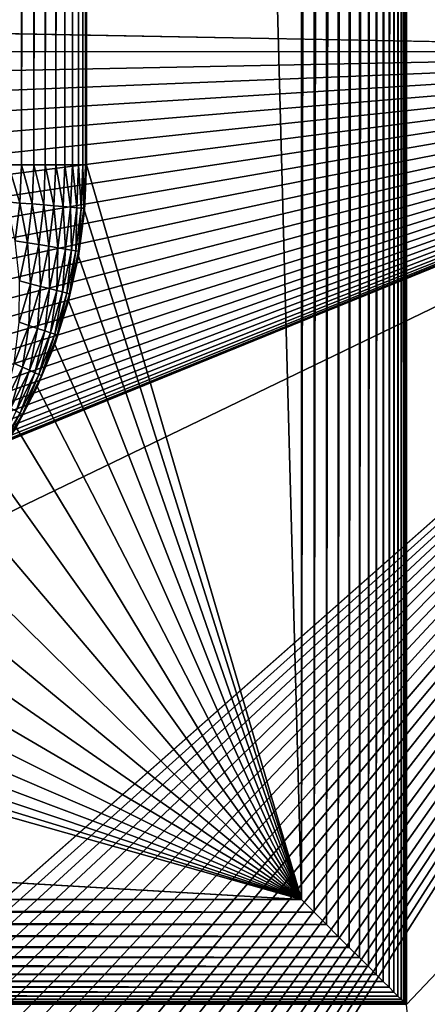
# Model space of a CAD drawing. Extents: x -255 to 255, y -598 to 598.
# Tile 78 of 201: x 230.44 to 238.2, y -282.44 to -263.69. Entities that reach past the tile are written whole.
import ezdxf

# ---------------------------------------------------------------- set-up
doc = ezdxf.new("R2010")
doc.units = 0
doc.header["$LTSCALE"] = 21.359881
for name, color, linetype in [('1', 7, 'CONTINUOUS'), ('101', 7, 'CONTINUOUS'), ('102', 7, 'CONTINUOUS'), ('107', 7, 'CONTINUOUS'), ('114', 7, 'CONTINUOUS'), ('137', 7, 'CONTINUOUS'), ('138', 7, 'CONTINUOUS'), ('141', 7, 'CONTINUOUS'), ('142', 7, 'CONTINUOUS'), ('2', 7, 'CONTINUOUS')]:
    doc.layers.add(name, color=color, linetype=linetype)

msp = doc.modelspace()

# ---------------------------------------------------------------- linework, layer by layer
at = {"layer": '1', "color": 7, "linetype": 'CONTINUOUS'}
for points in [[(255, -64), (255, -264.3), (237.8, -112.53), (255, -64)], [(237.8, -112.53), (255, -264.3), (237.8, -282.45), (237.8, -112.53)], [(255, -264.3), (255, -464.6), (237.8, -282.45), (255, -264.3)]]:
    msp.add_3dface(points, dxfattribs=at)
at = {"layer": '101', "color": 7, "linetype": 'CONTINUOUS'}
for points in [[(235.8, -280.45, -8), (231.71, -128.46, -8), (235.8, -114.53, -8), (235.8, -280.45, -8)], [(231.71, -266.46, -8), (231.71, -128.46, -8), (235.8, -280.45, -8), (231.71, -266.46, -8)], [(231.672, -267.332, -8), (231.71, -266.46, -8), (235.8, -280.45, -8), (231.672, -267.332, -8)], [(231.558, -268.196, -8), (231.672, -267.332, -8), (235.8, -280.45, -8), (231.558, -268.196, -8)], [(231.369, -269.048, -8), (231.558, -268.196, -8), (235.8, -280.45, -8), (231.369, -269.048, -8)], [(231.107, -269.88, -8), (231.369, -269.048, -8), (235.8, -280.45, -8), (231.107, -269.88, -8)], [(230.773, -270.686, -8), (231.107, -269.88, -8), (235.8, -280.45, -8), (230.773, -270.686, -8)], [(230.37, -271.46, -8), (230.773, -270.686, -8), (235.8, -280.45, -8), (230.37, -271.46, -8)], [(229.902, -272.196, -8), (230.37, -271.46, -8), (235.8, -280.45, -8), (229.902, -272.196, -8)], [(229.37, -272.888, -8), (229.902, -272.196, -8), (235.8, -280.45, -8), (229.37, -272.888, -8)], [(228.781, -273.531, -8), (229.37, -272.888, -8), (235.8, -280.45, -8), (228.781, -273.531, -8)], [(228.138, -274.12, -8), (228.781, -273.531, -8), (235.8, -280.45, -8), (228.138, -274.12, -8)], [(227.446, -274.652, -8), (228.138, -274.12, -8), (235.8, -280.45, -8), (227.446, -274.652, -8)], [(226.71, -275.12, -8), (227.446, -274.652, -8), (235.8, -280.45, -8), (226.71, -275.12, -8)], [(225.936, -275.523, -8), (226.71, -275.12, -8), (235.8, -280.45, -8), (225.936, -275.523, -8)], [(225.13, -275.857, -8), (225.936, -275.523, -8), (235.8, -280.45, -8), (225.13, -275.857, -8)], [(224.298, -276.119, -8), (225.13, -275.857, -8), (235.8, -280.45, -8), (224.298, -276.119, -8)], [(223.446, -276.308, -8), (224.298, -276.119, -8), (235.8, -280.45, -8), (223.446, -276.308, -8)], [(222.582, -276.422, -8), (223.446, -276.308, -8), (235.8, -280.45, -8), (222.582, -276.422, -8)], [(154.63, -280.45, -8), (166.838, -276.422, -8), (235.8, -280.45, -8), (154.63, -280.45, -8)], [(166.838, -276.422, -8), (167.71, -276.46, -8), (235.8, -280.45, -8), (166.838, -276.422, -8)], [(167.71, -276.46, -8), (221.71, -276.46, -8), (235.8, -280.45, -8), (167.71, -276.46, -8)], [(221.71, -276.46, -8), (222.582, -276.422, -8), (235.8, -280.45, -8), (221.71, -276.46, -8)]]:
    msp.add_3dface(points, dxfattribs=at)
at = {"layer": '102', "color": 7, "linetype": 'CONTINUOUS'}
for points in [[(237.8, -112.53), (237.8, -282.45), (237.8, -112.53, -6), (237.8, -112.53)], [(237.8, -112.53, -6), (237.8, -282.45), (237.8, -282.45, -6), (237.8, -112.53, -6)]]:
    msp.add_3dface(points, dxfattribs=at)
at = {"layer": '107', "color": 7, "linetype": 'CONTINUOUS'}
for points in [[(231.71, -266.46, -8), (231.672, -267.332, -8), (231.71, -266.46, -34), (231.71, -266.46, -8)], [(231.71, -266.46, -34), (231.672, -267.332, -8), (231.672, -267.332, -34), (231.71, -266.46, -34)], [(231.672, -267.332, -8), (231.558, -268.196, -8), (231.672, -267.332, -34), (231.672, -267.332, -8)], [(231.672, -267.332, -34), (231.558, -268.196, -8), (231.558, -268.196, -34), (231.672, -267.332, -34)], [(231.558, -268.196, -8), (231.369, -269.048, -8), (231.558, -268.196, -34), (231.558, -268.196, -8)], [(231.558, -268.196, -34), (231.369, -269.048, -8), (231.369, -269.048, -34), (231.558, -268.196, -34)], [(231.369, -269.048, -8), (231.107, -269.88, -8), (231.369, -269.048, -34), (231.369, -269.048, -8)], [(231.369, -269.048, -34), (231.107, -269.88, -8), (231.107, -269.88, -34), (231.369, -269.048, -34)], [(231.107, -269.88, -8), (230.773, -270.686, -8), (231.107, -269.88, -34), (231.107, -269.88, -8)], [(231.107, -269.88, -34), (230.773, -270.686, -8), (230.773, -270.686, -34), (231.107, -269.88, -34)], [(230.773, -270.686, -8), (230.37, -271.46, -8), (230.773, -270.686, -34), (230.773, -270.686, -8)], [(230.773, -270.686, -34), (230.37, -271.46, -8), (230.37, -271.46, -34), (230.773, -270.686, -34)]]:
    msp.add_3dface(points, dxfattribs=at)
at = {"layer": '114', "color": 7, "linetype": 'CONTINUOUS'}
for points in [[(231.71, -128.46, -8), (231.71, -266.46, -8), (231.71, -128.46, -34), (231.71, -128.46, -8)], [(231.71, -266.46, -8), (231.71, -266.46, -34), (231.71, -128.46, -34), (231.71, -266.46, -8)]]:
    msp.add_3dface(points, dxfattribs=at)
at = {"layer": '137', "color": 7, "linetype": 'CONTINUOUS'}
for points in [[(230.196, -267.163, -35.932), (230.225, -266.46, -35.932), (230.443, -267.184, -35.849), (230.196, -267.163, -35.932)], [(230.225, -266.46, -35.932), (230.473, -266.46, -35.849), (230.443, -267.184, -35.849), (230.225, -266.46, -35.932)], [(230.443, -267.184, -35.849), (230.473, -266.46, -35.849), (230.678, -267.203, -35.733), (230.443, -267.184, -35.849)], [(230.473, -266.46, -35.849), (230.708, -266.46, -35.733), (230.678, -267.203, -35.733), (230.473, -266.46, -35.849)], [(230.678, -267.203, -35.733), (230.708, -266.46, -35.733), (230.895, -267.221, -35.588), (230.678, -267.203, -35.733)], [(230.708, -266.46, -35.733), (230.926, -266.46, -35.588), (230.895, -267.221, -35.588), (230.708, -266.46, -35.733)], [(230.895, -267.221, -35.588), (230.926, -266.46, -35.588), (231.091, -267.237, -35.415), (230.895, -267.221, -35.588)], [(230.926, -266.46, -35.588), (231.123, -266.46, -35.415), (231.091, -267.237, -35.415), (230.926, -266.46, -35.588)], [(231.091, -267.237, -35.415), (231.123, -266.46, -35.415), (231.263, -267.252, -35.218), (231.091, -267.237, -35.415)], [(231.123, -266.46, -35.415), (231.296, -266.46, -35.218), (231.263, -267.252, -35.218), (231.123, -266.46, -35.415)], [(231.263, -267.252, -35.218), (231.296, -266.46, -35.218), (231.408, -267.264, -35.001), (231.263, -267.252, -35.218)], [(231.296, -266.46, -35.218), (231.442, -266.46, -35.001), (231.408, -267.264, -35.001), (231.296, -266.46, -35.218)], [(231.408, -267.264, -35.001), (231.442, -266.46, -35.001), (231.524, -267.273, -34.766), (231.408, -267.264, -35.001)], [(231.442, -266.46, -35.001), (231.558, -266.46, -34.766), (231.524, -267.273, -34.766), (231.442, -266.46, -35.001)], [(231.524, -267.273, -34.766), (231.558, -266.46, -34.766), (231.608, -267.28, -34.518), (231.524, -267.273, -34.766)], [(231.558, -266.46, -34.766), (231.642, -266.46, -34.518), (231.608, -267.28, -34.518), (231.558, -266.46, -34.766)], [(231.608, -267.28, -34.518), (231.642, -266.46, -34.518), (231.659, -267.284, -34.261), (231.608, -267.28, -34.518)], [(231.642, -266.46, -34.518), (231.693, -266.46, -34.261), (231.659, -267.284, -34.261), (231.642, -266.46, -34.518)], [(231.693, -266.46, -34.261), (231.672, -267.332, -34), (231.659, -267.284, -34.261), (231.693, -266.46, -34.261)], [(231.71, -266.46, -34), (231.672, -267.332, -34), (231.693, -266.46, -34.261), (231.71, -266.46, -34)], [(230.354, -267.902, -35.849), (230.196, -267.163, -35.932), (230.443, -267.184, -35.849), (230.354, -267.902, -35.849)], [(230.354, -267.902, -35.849), (230.443, -267.184, -35.849), (230.586, -267.941, -35.733), (230.354, -267.902, -35.849)], [(230.586, -267.941, -35.733), (230.443, -267.184, -35.849), (230.678, -267.203, -35.733), (230.586, -267.941, -35.733)], [(230.586, -267.941, -35.733), (230.678, -267.203, -35.733), (230.801, -267.977, -35.588), (230.586, -267.941, -35.733)], [(230.801, -267.977, -35.588), (230.678, -267.203, -35.733), (230.895, -267.221, -35.588), (230.801, -267.977, -35.588)], [(230.801, -267.977, -35.588), (230.895, -267.221, -35.588), (230.995, -268.009, -35.415), (230.801, -267.977, -35.588)], [(230.995, -268.009, -35.415), (230.895, -267.221, -35.588), (231.091, -267.237, -35.415), (230.995, -268.009, -35.415)], [(230.995, -268.009, -35.415), (231.091, -267.237, -35.415), (231.165, -268.038, -35.218), (230.995, -268.009, -35.415)], [(231.165, -268.038, -35.218), (231.091, -267.237, -35.415), (231.263, -267.252, -35.218), (231.165, -268.038, -35.218)], [(231.165, -268.038, -35.218), (231.263, -267.252, -35.218), (231.309, -268.062, -35.001), (231.165, -268.038, -35.218)], [(231.309, -268.062, -35.001), (231.263, -267.252, -35.218), (231.408, -267.264, -35.001), (231.309, -268.062, -35.001)], [(231.309, -268.062, -35.001), (231.408, -267.264, -35.001), (231.423, -268.081, -34.766), (231.309, -268.062, -35.001)], [(231.423, -268.081, -34.766), (231.408, -267.264, -35.001), (231.524, -267.273, -34.766), (231.423, -268.081, -34.766)], [(231.423, -268.081, -34.766), (231.524, -267.273, -34.766), (231.506, -268.095, -34.518), (231.423, -268.081, -34.766)], [(231.506, -268.095, -34.518), (231.524, -267.273, -34.766), (231.608, -267.28, -34.518), (231.506, -268.095, -34.518)], [(231.506, -268.095, -34.518), (231.608, -267.28, -34.518), (231.557, -268.103, -34.261), (231.506, -268.095, -34.518)], [(231.557, -268.103, -34.261), (231.608, -267.28, -34.518), (231.659, -267.284, -34.261), (231.557, -268.103, -34.261)], [(231.672, -267.332, -34), (231.557, -268.103, -34.261), (231.659, -267.284, -34.261), (231.672, -267.332, -34)], [(231.672, -267.332, -34), (231.558, -268.196, -34), (231.557, -268.103, -34.261), (231.672, -267.332, -34)], [(230.433, -268.669, -35.733), (230.354, -267.902, -35.849), (230.586, -267.941, -35.733), (230.433, -268.669, -35.733)], [(230.433, -268.669, -35.733), (230.586, -267.941, -35.733), (230.644, -268.722, -35.588), (230.433, -268.669, -35.733)], [(230.644, -268.722, -35.588), (230.586, -267.941, -35.733), (230.801, -267.977, -35.588), (230.644, -268.722, -35.588)], [(230.644, -268.722, -35.588), (230.801, -267.977, -35.588), (230.835, -268.771, -35.415), (230.644, -268.722, -35.588)], [(230.835, -268.771, -35.415), (230.801, -267.977, -35.588), (230.995, -268.009, -35.415), (230.835, -268.771, -35.415)], [(230.835, -268.771, -35.415), (230.995, -268.009, -35.415), (231.003, -268.813, -35.218), (230.835, -268.771, -35.415)], [(231.003, -268.813, -35.218), (230.995, -268.009, -35.415), (231.165, -268.038, -35.218), (231.003, -268.813, -35.218)], [(231.003, -268.813, -35.218), (231.165, -268.038, -35.218), (231.144, -268.849, -35.001), (231.003, -268.813, -35.218)], [(231.144, -268.849, -35.001), (231.165, -268.038, -35.218), (231.309, -268.062, -35.001), (231.144, -268.849, -35.001)], [(231.144, -268.849, -35.001), (231.309, -268.062, -35.001), (231.256, -268.877, -34.766), (231.144, -268.849, -35.001)], [(231.256, -268.877, -34.766), (231.309, -268.062, -35.001), (231.423, -268.081, -34.766), (231.256, -268.877, -34.766)], [(231.256, -268.877, -34.766), (231.423, -268.081, -34.766), (231.338, -268.898, -34.518), (231.256, -268.877, -34.766)], [(231.338, -268.898, -34.518), (231.423, -268.081, -34.766), (231.506, -268.095, -34.518), (231.338, -268.898, -34.518)], [(231.338, -268.898, -34.518), (231.506, -268.095, -34.518), (231.387, -268.911, -34.261), (231.338, -268.898, -34.518)], [(231.387, -268.911, -34.261), (231.506, -268.095, -34.518), (231.557, -268.103, -34.261), (231.387, -268.911, -34.261)], [(231.558, -268.196, -34), (231.387, -268.911, -34.261), (231.557, -268.103, -34.261), (231.558, -268.196, -34)], [(231.558, -268.196, -34), (231.369, -269.048, -34), (231.387, -268.911, -34.261), (231.558, -268.196, -34)], [(230.427, -269.453, -35.588), (230.433, -268.669, -35.733), (230.644, -268.722, -35.588), (230.427, -269.453, -35.588)], [(230.427, -269.453, -35.588), (230.644, -268.722, -35.588), (230.613, -269.516, -35.415), (230.427, -269.453, -35.588)], [(230.613, -269.516, -35.415), (230.644, -268.722, -35.588), (230.835, -268.771, -35.415), (230.613, -269.516, -35.415)], [(230.613, -269.516, -35.415), (230.835, -268.771, -35.415), (230.777, -269.573, -35.218), (230.613, -269.516, -35.415)], [(230.777, -269.573, -35.218), (230.835, -268.771, -35.415), (231.003, -268.813, -35.218), (230.777, -269.573, -35.218)], [(230.777, -269.573, -35.218), (231.003, -268.813, -35.218), (230.914, -269.62, -35.001), (230.777, -269.573, -35.218)], [(230.914, -269.62, -35.001), (231.003, -268.813, -35.218), (231.144, -268.849, -35.001), (230.914, -269.62, -35.001)], [(230.914, -269.62, -35.001), (231.144, -268.849, -35.001), (231.024, -269.657, -34.766), (230.914, -269.62, -35.001)], [(231.024, -269.657, -34.766), (231.144, -268.849, -35.001), (231.256, -268.877, -34.766), (231.024, -269.657, -34.766)], [(231.024, -269.657, -34.766), (231.256, -268.877, -34.766), (231.104, -269.685, -34.518), (231.024, -269.657, -34.766)], [(231.104, -269.685, -34.518), (231.256, -268.877, -34.766), (231.338, -268.898, -34.518), (231.104, -269.685, -34.518)], [(231.104, -269.685, -34.518), (231.338, -268.898, -34.518), (231.152, -269.701, -34.261), (231.104, -269.685, -34.518)], [(231.369, -269.048, -34), (231.107, -269.88, -34), (231.152, -269.701, -34.261), (231.369, -269.048, -34)], [(231.152, -269.701, -34.261), (231.338, -268.898, -34.518), (231.387, -268.911, -34.261), (231.152, -269.701, -34.261)], [(231.369, -269.048, -34), (231.152, -269.701, -34.261), (231.387, -268.911, -34.261), (231.369, -269.048, -34)], [(230.33, -270.241, -35.415), (230.427, -269.453, -35.588), (230.613, -269.516, -35.415), (230.33, -270.241, -35.415)], [(230.33, -270.241, -35.415), (230.613, -269.516, -35.415), (230.489, -270.311, -35.218), (230.33, -270.241, -35.415)], [(230.489, -270.311, -35.218), (230.613, -269.516, -35.415), (230.777, -269.573, -35.218), (230.489, -270.311, -35.218)], [(230.489, -270.311, -35.218), (230.777, -269.573, -35.218), (230.622, -270.369, -35.001), (230.489, -270.311, -35.218)], [(230.622, -270.369, -35.001), (230.777, -269.573, -35.218), (230.914, -269.62, -35.001), (230.622, -270.369, -35.001)], [(230.622, -270.369, -35.001), (230.914, -269.62, -35.001), (230.728, -270.416, -34.766), (230.622, -270.369, -35.001)], [(230.728, -270.416, -34.766), (230.914, -269.62, -35.001), (231.024, -269.657, -34.766), (230.728, -270.416, -34.766)], [(230.728, -270.416, -34.766), (231.024, -269.657, -34.766), (230.805, -270.45, -34.518), (230.728, -270.416, -34.766)], [(230.805, -270.45, -34.518), (231.024, -269.657, -34.766), (231.104, -269.685, -34.518), (230.805, -270.45, -34.518)], [(230.805, -270.45, -34.518), (231.104, -269.685, -34.518), (230.852, -270.47, -34.261), (230.805, -270.45, -34.518)], [(230.852, -270.47, -34.261), (231.104, -269.685, -34.518), (231.152, -269.701, -34.261), (230.852, -270.47, -34.261)], [(231.107, -269.88, -34), (230.852, -270.47, -34.261), (231.152, -269.701, -34.261), (231.107, -269.88, -34)], [(231.107, -269.88, -34), (230.773, -270.686, -34), (230.852, -270.47, -34.261), (231.107, -269.88, -34)], [(230.141, -271.022, -35.218), (230.33, -270.241, -35.415), (230.489, -270.311, -35.218), (230.141, -271.022, -35.218)], [(230.141, -271.022, -35.218), (230.489, -270.311, -35.218), (230.269, -271.092, -35.001), (230.141, -271.022, -35.218)], [(230.269, -271.092, -35.001), (230.489, -270.311, -35.218), (230.622, -270.369, -35.001), (230.269, -271.092, -35.001)], [(230.269, -271.092, -35.001), (230.622, -270.369, -35.001), (230.371, -271.147, -34.766), (230.269, -271.092, -35.001)], [(230.371, -271.147, -34.766), (230.622, -270.369, -35.001), (230.728, -270.416, -34.766), (230.371, -271.147, -34.766)], [(230.371, -271.147, -34.766), (230.728, -270.416, -34.766), (230.445, -271.187, -34.518), (230.371, -271.147, -34.766)], [(230.445, -271.187, -34.518), (230.728, -270.416, -34.766), (230.805, -270.45, -34.518), (230.445, -271.187, -34.518)], [(230.445, -271.187, -34.518), (230.805, -270.45, -34.518), (230.49, -271.211, -34.261), (230.445, -271.187, -34.518)], [(230.49, -271.211, -34.261), (230.805, -270.45, -34.518), (230.852, -270.47, -34.261), (230.49, -271.211, -34.261)], [(230.773, -270.686, -34), (230.49, -271.211, -34.261), (230.852, -270.47, -34.261), (230.773, -270.686, -34)], [(230.773, -270.686, -34), (230.37, -271.46, -34), (230.49, -271.211, -34.261), (230.773, -270.686, -34)], [(230.025, -271.892, -34.518), (230.371, -271.147, -34.766), (230.445, -271.187, -34.518), (230.025, -271.892, -34.518)], [(230.025, -271.892, -34.518), (230.445, -271.187, -34.518), (230.067, -271.92, -34.261), (230.025, -271.892, -34.518)], [(230.067, -271.92, -34.261), (230.445, -271.187, -34.518), (230.49, -271.211, -34.261), (230.067, -271.92, -34.261)], [(230.37, -271.46, -34), (230.067, -271.92, -34.261), (230.49, -271.211, -34.261), (230.37, -271.46, -34)]]:
    msp.add_3dface(points, dxfattribs=at)
at = {"layer": '138', "color": 7, "linetype": 'CONTINUOUS'}
for points in [[(230.225, -128.46, -35.932), (230.473, -128.46, -35.849), (230.225, -266.46, -35.932), (230.225, -128.46, -35.932)], [(230.225, -266.46, -35.932), (230.473, -128.46, -35.849), (230.473, -266.46, -35.849), (230.225, -266.46, -35.932)], [(230.473, -128.46, -35.849), (230.708, -128.46, -35.733), (230.473, -266.46, -35.849), (230.473, -128.46, -35.849)], [(230.473, -266.46, -35.849), (230.708, -128.46, -35.733), (230.708, -266.46, -35.733), (230.473, -266.46, -35.849)], [(230.708, -128.46, -35.733), (230.926, -128.46, -35.588), (230.708, -266.46, -35.733), (230.708, -128.46, -35.733)], [(230.708, -266.46, -35.733), (230.926, -128.46, -35.588), (230.926, -266.46, -35.588), (230.708, -266.46, -35.733)], [(230.926, -128.46, -35.588), (231.123, -128.46, -35.415), (230.926, -266.46, -35.588), (230.926, -128.46, -35.588)], [(230.926, -266.46, -35.588), (231.123, -128.46, -35.415), (231.123, -266.46, -35.415), (230.926, -266.46, -35.588)], [(231.123, -128.46, -35.415), (231.296, -128.46, -35.218), (231.123, -266.46, -35.415), (231.123, -128.46, -35.415)], [(231.123, -266.46, -35.415), (231.296, -128.46, -35.218), (231.296, -266.46, -35.218), (231.123, -266.46, -35.415)], [(231.296, -128.46, -35.218), (231.442, -128.46, -35.001), (231.296, -266.46, -35.218), (231.296, -128.46, -35.218)], [(231.296, -266.46, -35.218), (231.442, -128.46, -35.001), (231.442, -266.46, -35.001), (231.296, -266.46, -35.218)], [(231.442, -128.46, -35.001), (231.558, -128.46, -34.766), (231.442, -266.46, -35.001), (231.442, -128.46, -35.001)], [(231.442, -266.46, -35.001), (231.558, -128.46, -34.766), (231.558, -266.46, -34.766), (231.442, -266.46, -35.001)], [(231.558, -128.46, -34.766), (231.642, -128.46, -34.518), (231.558, -266.46, -34.766), (231.558, -128.46, -34.766)], [(231.558, -266.46, -34.766), (231.642, -128.46, -34.518), (231.642, -266.46, -34.518), (231.558, -266.46, -34.766)], [(231.642, -128.46, -34.518), (231.693, -128.46, -34.261), (231.642, -266.46, -34.518), (231.642, -128.46, -34.518)], [(231.642, -266.46, -34.518), (231.693, -128.46, -34.261), (231.693, -266.46, -34.261), (231.642, -266.46, -34.518)], [(231.71, -128.46, -34), (231.71, -266.46, -34), (231.693, -266.46, -34.261), (231.71, -128.46, -34)], [(231.693, -128.46, -34.261), (231.71, -128.46, -34), (231.693, -266.46, -34.261), (231.693, -128.46, -34.261)]]:
    msp.add_3dface(points, dxfattribs=at)
at = {"layer": '141', "color": 7, "linetype": 'CONTINUOUS'}
for points in [[(237.698, -282.348, -6.631), (237.638, -282.288, -6.789), (237.698, -112.632, -6.631), (237.698, -282.348, -6.631)], [(237.698, -112.632, -6.631), (237.638, -282.288, -6.789), (237.638, -112.692, -6.789), (237.698, -112.632, -6.631)], [(237.743, -282.393, -6.472), (237.698, -282.348, -6.631), (237.743, -112.587, -6.472), (237.743, -282.393, -6.472)], [(237.743, -112.587, -6.472), (237.698, -282.348, -6.631), (237.698, -112.632, -6.631), (237.743, -112.587, -6.472)], [(237.775, -282.425, -6.315), (237.743, -282.393, -6.472), (237.775, -112.555, -6.315), (237.775, -282.425, -6.315)], [(237.775, -112.555, -6.315), (237.743, -282.393, -6.472), (237.743, -112.587, -6.472), (237.775, -112.555, -6.315)], [(237.794, -282.444, -6.157), (237.775, -282.425, -6.315), (237.794, -112.536, -6.157), (237.794, -282.444, -6.157)], [(237.794, -112.536, -6.157), (237.775, -282.425, -6.315), (237.775, -112.555, -6.315), (237.794, -112.536, -6.157)], [(237.8, -112.53, -6), (237.8, -282.45, -6), (237.794, -282.444, -6.157), (237.8, -112.53, -6)], [(237.8, -112.53, -6), (237.794, -282.444, -6.157), (237.794, -112.536, -6.157), (237.8, -112.53, -6)], [(237.469, -282.119, -7.102), (237.357, -282.007, -7.255), (237.469, -112.861, -7.102), (237.469, -282.119, -7.102)], [(237.469, -112.861, -7.102), (237.357, -282.007, -7.255), (237.357, -112.973, -7.255), (237.469, -112.861, -7.102)], [(237.562, -282.212, -6.946), (237.469, -282.119, -7.102), (237.562, -112.768, -6.946), (237.562, -282.212, -6.946)], [(237.562, -112.768, -6.946), (237.469, -282.119, -7.102), (237.469, -112.861, -7.102), (237.562, -112.768, -6.946)], [(237.638, -282.288, -6.789), (237.562, -282.212, -6.946), (237.638, -112.692, -6.789), (237.638, -282.288, -6.789)], [(237.638, -112.692, -6.789), (237.562, -282.212, -6.946), (237.562, -112.768, -6.946), (237.638, -112.692, -6.789)], [(237.357, -282.007, -7.255), (237.226, -281.876, -7.402), (237.357, -112.973, -7.255), (237.357, -282.007, -7.255)], [(237.357, -112.973, -7.255), (237.226, -281.876, -7.402), (237.226, -113.104, -7.402), (237.357, -112.973, -7.255)], [(237.226, -281.876, -7.402), (237.075, -281.725, -7.541), (237.226, -113.104, -7.402), (237.226, -281.876, -7.402)], [(237.226, -113.104, -7.402), (237.075, -281.725, -7.541), (237.075, -113.255, -7.541), (237.226, -113.104, -7.402)], [(236.903, -281.553, -7.669), (236.711, -281.361, -7.78), (236.903, -113.427, -7.669), (236.903, -281.553, -7.669)], [(236.903, -113.427, -7.669), (236.711, -281.361, -7.78), (236.711, -113.619, -7.78), (236.903, -113.427, -7.669)], [(237.075, -281.725, -7.541), (236.903, -281.553, -7.669), (237.075, -113.255, -7.541), (237.075, -281.725, -7.541)], [(237.075, -113.255, -7.541), (236.903, -281.553, -7.669), (236.903, -113.427, -7.669), (237.075, -113.255, -7.541)], [(236.711, -281.361, -7.78), (236.501, -281.151, -7.873), (236.711, -113.619, -7.78), (236.711, -281.361, -7.78)], [(236.711, -113.619, -7.78), (236.501, -281.151, -7.873), (236.501, -113.829, -7.873), (236.711, -113.619, -7.78)], [(236.501, -281.151, -7.873), (236.277, -280.927, -7.942), (236.501, -113.829, -7.873), (236.501, -281.151, -7.873)], [(236.501, -113.829, -7.873), (236.277, -280.927, -7.942), (236.277, -114.053, -7.942), (236.501, -113.829, -7.873)], [(236.277, -280.927, -7.942), (236.041, -280.691, -7.985), (236.277, -114.053, -7.942), (236.277, -280.927, -7.942)], [(236.277, -114.053, -7.942), (236.041, -280.691, -7.985), (236.041, -114.289, -7.985), (236.277, -114.053, -7.942)], [(235.8, -280.45, -8), (235.8, -114.53, -8), (236.041, -114.289, -7.985), (235.8, -280.45, -8)], [(236.041, -280.691, -7.985), (235.8, -280.45, -8), (236.041, -114.289, -7.985), (236.041, -280.691, -7.985)]]:
    msp.add_3dface(points, dxfattribs=at)
at = {"layer": '142', "color": 7, "linetype": 'CONTINUOUS'}
for points in [[(154.389, -280.691, -7.985), (154.63, -280.45, -8), (236.041, -280.691, -7.985), (154.389, -280.691, -7.985)], [(154.63, -280.45, -8), (235.8, -280.45, -8), (236.041, -280.691, -7.985), (154.63, -280.45, -8)], [(154.153, -280.927, -7.942), (154.389, -280.691, -7.985), (236.277, -280.927, -7.942), (154.153, -280.927, -7.942)], [(236.277, -280.927, -7.942), (154.389, -280.691, -7.985), (236.041, -280.691, -7.985), (236.277, -280.927, -7.942)], [(153.929, -281.151, -7.873), (154.153, -280.927, -7.942), (236.501, -281.151, -7.873), (153.929, -281.151, -7.873)], [(236.501, -281.151, -7.873), (154.153, -280.927, -7.942), (236.277, -280.927, -7.942), (236.501, -281.151, -7.873)], [(153.719, -281.361, -7.78), (153.929, -281.151, -7.873), (236.711, -281.361, -7.78), (153.719, -281.361, -7.78)], [(236.711, -281.361, -7.78), (153.929, -281.151, -7.873), (236.501, -281.151, -7.873), (236.711, -281.361, -7.78)], [(153.527, -281.553, -7.669), (153.719, -281.361, -7.78), (236.903, -281.553, -7.669), (153.527, -281.553, -7.669)], [(236.903, -281.553, -7.669), (153.719, -281.361, -7.78), (236.711, -281.361, -7.78), (236.903, -281.553, -7.669)], [(153.355, -281.725, -7.541), (153.527, -281.553, -7.669), (237.075, -281.725, -7.541), (153.355, -281.725, -7.541)], [(237.075, -281.725, -7.541), (153.527, -281.553, -7.669), (236.903, -281.553, -7.669), (237.075, -281.725, -7.541)], [(153.204, -281.876, -7.402), (153.355, -281.725, -7.541), (237.226, -281.876, -7.402), (153.204, -281.876, -7.402)], [(237.226, -281.876, -7.402), (153.355, -281.725, -7.541), (237.075, -281.725, -7.541), (237.226, -281.876, -7.402)], [(152.961, -282.119, -7.102), (153.073, -282.007, -7.255), (237.469, -282.119, -7.102), (152.961, -282.119, -7.102)], [(153.073, -282.007, -7.255), (153.204, -281.876, -7.402), (237.357, -282.007, -7.255), (153.073, -282.007, -7.255)], [(237.469, -282.119, -7.102), (153.073, -282.007, -7.255), (237.357, -282.007, -7.255), (237.469, -282.119, -7.102)], [(237.357, -282.007, -7.255), (153.204, -281.876, -7.402), (237.226, -281.876, -7.402), (237.357, -282.007, -7.255)], [(152.868, -282.212, -6.946), (152.961, -282.119, -7.102), (237.562, -282.212, -6.946), (152.868, -282.212, -6.946)], [(237.562, -282.212, -6.946), (152.961, -282.119, -7.102), (237.469, -282.119, -7.102), (237.562, -282.212, -6.946)], [(152.687, -282.393, -6.472), (152.732, -282.348, -6.631), (237.743, -282.393, -6.472), (152.687, -282.393, -6.472)], [(152.732, -282.348, -6.631), (152.792, -282.288, -6.789), (237.698, -282.348, -6.631), (152.732, -282.348, -6.631)], [(237.743, -282.393, -6.472), (152.732, -282.348, -6.631), (237.698, -282.348, -6.631), (237.743, -282.393, -6.472)], [(152.792, -282.288, -6.789), (152.868, -282.212, -6.946), (237.638, -282.288, -6.789), (152.792, -282.288, -6.789)], [(237.698, -282.348, -6.631), (152.792, -282.288, -6.789), (237.638, -282.288, -6.789), (237.698, -282.348, -6.631)], [(237.638, -282.288, -6.789), (152.868, -282.212, -6.946), (237.562, -282.212, -6.946), (237.638, -282.288, -6.789)], [(152.636, -282.444, -6.157), (152.655, -282.425, -6.315), (237.794, -282.444, -6.157), (152.636, -282.444, -6.157)], [(237.8, -282.45, -6), (152.636, -282.444, -6.157), (237.794, -282.444, -6.157), (237.8, -282.45, -6)], [(152.655, -282.425, -6.315), (152.687, -282.393, -6.472), (237.775, -282.425, -6.315), (152.655, -282.425, -6.315)], [(237.794, -282.444, -6.157), (152.655, -282.425, -6.315), (237.775, -282.425, -6.315), (237.794, -282.444, -6.157)], [(237.775, -282.425, -6.315), (152.687, -282.393, -6.472), (237.743, -282.393, -6.472), (237.775, -282.425, -6.315)]]:
    msp.add_3dface(points, dxfattribs=at)
at = {"layer": '2', "color": 7, "linetype": 'CONTINUOUS'}
for points in [[(248.416, -264.3, 7), (248.416, -64, 7), (117.07, -261.833, 7), (248.416, -264.3, 7)], [(118.4, -264.309, 7), (248.416, -264.3, 7), (117.07, -261.833, 7), (118.4, -264.309, 7)], [(77.55, -415.216, 7), (248.416, -264.3, 7), (-64.2, -415.216, 7), (77.55, -415.216, 7)], [(-64.2, -415.216, 7), (248.416, -264.3, 7), (94.035, -327.203, 7), (-64.2, -415.216, 7)], [(80.359, -415.302, 7), (248.416, -264.3, 7), (77.55, -415.216, 7), (80.359, -415.302, 7)], [(83.158, -415.562, 7), (248.416, -264.3, 7), (80.359, -415.302, 7), (83.158, -415.562, 7)], [(85.935, -415.993, 7), (248.416, -264.3, 7), (83.158, -415.562, 7), (85.935, -415.993, 7)], [(88.681, -416.594, 7), (248.416, -264.3, 7), (85.935, -415.993, 7), (88.681, -416.594, 7)], [(91.384, -417.363, 7), (248.416, -264.3, 7), (88.681, -416.594, 7), (91.384, -417.363, 7)], [(94.035, -418.297, 7), (248.416, -264.3, 7), (91.384, -417.363, 7), (94.035, -418.297, 7)], [(96.623, -419.393, 7), (248.416, -264.3, 7), (94.035, -418.297, 7), (96.623, -419.393, 7)], [(94.035, -327.203, 7), (248.416, -264.3, 7), (96.623, -326.107, 7), (94.035, -327.203, 7)], [(99.139, -420.646, 7), (248.416, -264.3, 7), (96.623, -419.393, 7), (99.139, -420.646, 7)], [(96.623, -326.107, 7), (248.416, -264.3, 7), (99.139, -324.854, 7), (96.623, -326.107, 7)], [(101.573, -422.051, 7), (248.416, -264.3, 7), (99.139, -420.646, 7), (101.573, -422.051, 7)], [(99.139, -324.854, 7), (248.416, -264.3, 7), (101.573, -323.449, 7), (99.139, -324.854, 7)], [(103.916, -423.604, 7), (248.416, -264.3, 7), (101.573, -422.051, 7), (103.916, -423.604, 7)], [(101.573, -323.449, 7), (248.416, -264.3, 7), (103.916, -321.896, 7), (101.573, -323.449, 7)], [(106.159, -425.297, 7), (248.416, -264.3, 7), (103.916, -423.604, 7), (106.159, -425.297, 7)], [(103.916, -321.896, 7), (248.416, -264.3, 7), (106.159, -320.203, 7), (103.916, -321.896, 7)], [(108.293, -427.126, 7), (248.416, -264.3, 7), (106.159, -425.297, 7), (108.293, -427.126, 7)], [(106.159, -320.203, 7), (248.416, -264.3, 7), (108.293, -318.374, 7), (106.159, -320.203, 7)], [(110.311, -429.082, 7), (248.416, -264.3, 7), (108.293, -427.126, 7), (110.311, -429.082, 7)], [(108.293, -318.374, 7), (248.416, -264.3, 7), (110.311, -316.418, 7), (108.293, -318.374, 7)], [(112.205, -431.16, 7), (248.416, -264.3, 7), (110.311, -429.082, 7), (112.205, -431.16, 7)], [(110.311, -316.418, 7), (248.416, -264.3, 7), (112.205, -314.34, 7), (110.311, -316.418, 7)], [(113.967, -433.349, 7), (248.416, -264.3, 7), (112.205, -431.16, 7), (113.967, -433.349, 7)], [(112.205, -314.34, 7), (248.416, -264.3, 7), (113.967, -312.151, 7), (112.205, -314.34, 7)], [(115.591, -435.643, 7), (248.416, -264.3, 7), (113.967, -433.349, 7), (115.591, -435.643, 7)], [(113.967, -312.151, 7), (248.416, -264.3, 7), (115.591, -309.857, 7), (113.967, -312.151, 7)], [(117.07, -438.033, 7), (248.416, -264.3, 7), (115.591, -435.643, 7), (117.07, -438.033, 7)], [(115.591, -309.857, 7), (248.416, -264.3, 7), (117.07, -307.467, 7), (115.591, -309.857, 7)], [(118.4, -440.509, 7), (248.416, -264.3, 7), (117.07, -438.033, 7), (118.4, -440.509, 7)], [(117.07, -307.467, 7), (248.416, -264.3, 7), (118.4, -304.991, 7), (117.07, -307.467, 7)], [(119.575, -443.062, 7), (248.416, -264.3, 7), (118.4, -440.509, 7), (119.575, -443.062, 7)], [(118.4, -304.991, 7), (248.416, -264.3, 7), (119.575, -302.438, 7), (118.4, -304.991, 7)], [(119.575, -266.862, 7), (248.416, -264.3, 7), (118.4, -264.309, 7), (119.575, -266.862, 7)], [(120.59, -445.683, 7), (248.416, -264.3, 7), (119.575, -443.062, 7), (120.59, -445.683, 7)], [(119.575, -302.438, 7), (248.416, -264.3, 7), (120.59, -299.817, 7), (119.575, -302.438, 7)], [(120.59, -269.483, 7), (248.416, -264.3, 7), (119.575, -266.862, 7), (120.59, -269.483, 7)], [(121.442, -448.362, 7), (248.416, -264.3, 7), (120.59, -445.683, 7), (121.442, -448.362, 7)], [(120.59, -299.817, 7), (248.416, -264.3, 7), (121.442, -297.138, 7), (120.59, -299.817, 7)], [(121.442, -272.162, 7), (248.416, -264.3, 7), (120.59, -269.483, 7), (121.442, -272.162, 7)], [(122.128, -451.087, 7), (248.416, -264.3, 7), (121.442, -448.362, 7), (122.128, -451.087, 7)], [(121.442, -297.138, 7), (248.416, -264.3, 7), (122.128, -294.413, 7), (121.442, -297.138, 7)], [(122.128, -274.887, 7), (248.416, -264.3, 7), (121.442, -272.162, 7), (122.128, -274.887, 7)], [(122.644, -453.85, 7), (248.416, -264.3, 7), (122.128, -451.087, 7), (122.644, -453.85, 7)], [(122.128, -294.413, 7), (248.416, -264.3, 7), (122.644, -291.65, 7), (122.128, -294.413, 7)], [(122.644, -277.65, 7), (248.416, -264.3, 7), (122.128, -274.887, 7), (122.644, -277.65, 7)], [(122.989, -456.639, 7), (248.416, -264.3, 7), (122.644, -453.85, 7), (122.989, -456.639, 7)], [(122.644, -291.65, 7), (248.416, -264.3, 7), (122.989, -288.861, 7), (122.644, -291.65, 7)], [(122.989, -280.439, 7), (248.416, -264.3, 7), (122.644, -277.65, 7), (122.989, -280.439, 7)], [(123.163, -459.445, 7), (248.416, -264.3, 7), (122.989, -456.639, 7), (123.163, -459.445, 7)], [(122.989, -288.861, 7), (248.416, -264.3, 7), (123.163, -286.055, 7), (122.989, -288.861, 7)], [(123.163, -283.245, 7), (248.416, -264.3, 7), (122.989, -280.439, 7), (123.163, -283.245, 7)], [(248.416, -464.6, 7), (248.416, -264.3, 7), (123.163, -462.255, 7), (248.416, -464.6, 7)], [(123.163, -462.255, 7), (248.416, -264.3, 7), (123.163, -459.445, 7), (123.163, -462.255, 7)], [(123.163, -286.055, 7), (248.416, -264.3, 7), (123.163, -283.245, 7), (123.163, -286.055, 7)]]:
    msp.add_3dface(points, dxfattribs=at)

doc.saveas('drawing.dxf')
